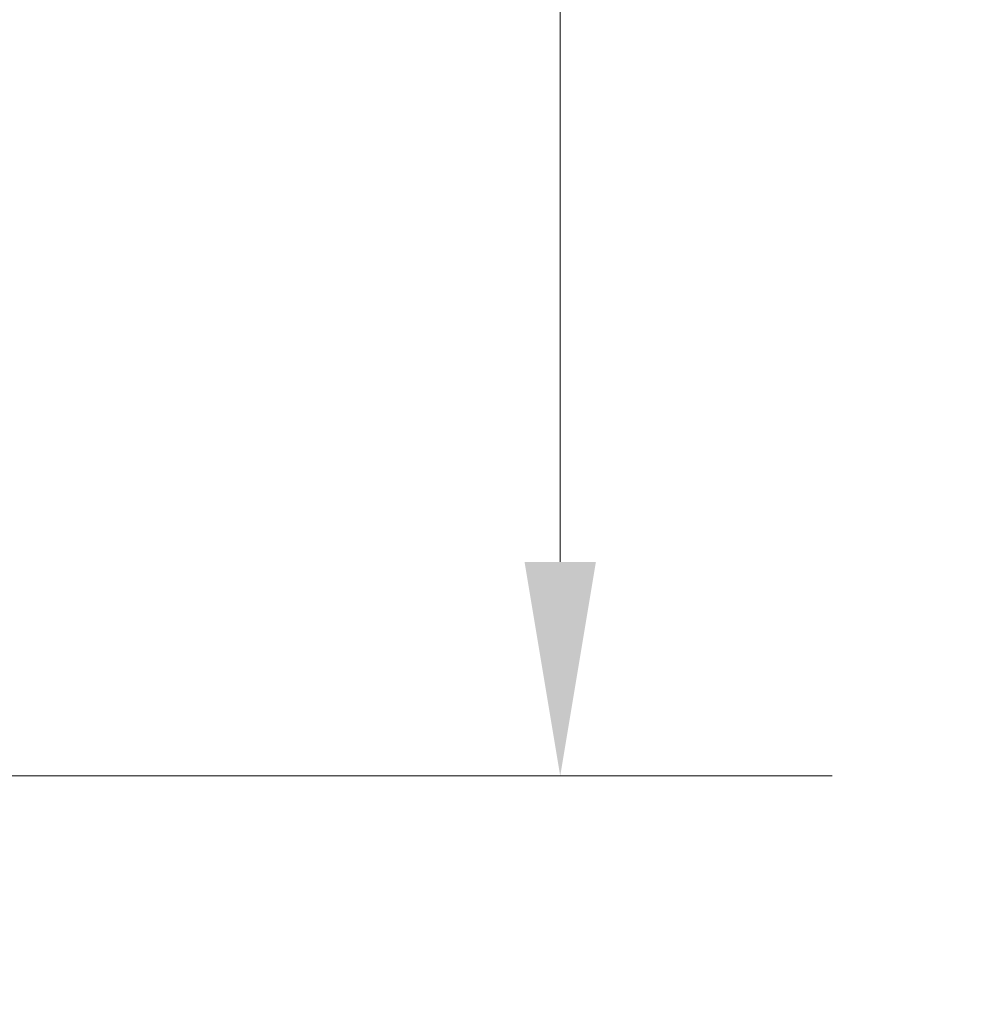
# Model space of a CAD drawing. Header units: inches. Extents: x 6 to 108, y 3 to 70.
# Tile 12 of 15: x 48.03 to 50.87, y 35.73 to 38.62. Entities that reach past the tile are written whole.
import ezdxf

# ---------------------------------------------------------------- set-up
doc = ezdxf.new("R2010")
doc.units = ezdxf.units.IN
doc.header["$LTSCALE"] = 6.4
doc.header["$MEASUREMENT"] = 0
doc.layers.add('Dimension (ANSI)', color=7, linetype='Continuous', lineweight=5)
doc.styles.add('Note Text (ANSI)', font='RomanS.shx')
doc.dimstyles.new('Default (ANSI)', dxfattribs={"dimscale": 6.4, "dimtxt": 0.125, "dimasz": 0.098425, "dimexe": 0.125, "dimexo": 0.0625, "dimgap": 0.031496, "dimtad": 0, "dimtih": 1, "dimtoh": 1, "dimrnd": 1e-08, "dimzin": 0, "dimdsep": 46, "dimtxsty": 'Note Text (ANSI)', "dimcen": 0.09, "dimdle": 0.393701, "dimclrd": 256, "dimclre": 256, "dimclrt": 256, "dimadec": 0, "dimazin": 0, "dimtfac": 0.96, "dimtofl": 0, "dimtmove": 0, "dimatfit": 3, "dimfxl": 1, "dimtolj": 1, "dimtzin": 4, "dimlwd": -1, "dimlwe": -1, "dimarcsym": 0})

# ---------------------------------------------------------------- blocks, each defined once
blk = doc.blocks.new('*D15')
at = {"layer": 'Defpoints', "color": 0, "transparency": 16777216}
for p in [(47.6696, 44.3972), (47.5243, 36.3991), (49.6241, 36.3991)]:
    blk.add_point(p, dxfattribs=at)
at = {"layer": 'Dimension (ANSI)', "transparency": 16777216}
for p, q in [((48.0696, 44.3972), (50.4241, 44.3972)), ((49.6241, 43.7672), (49.6241, 40.9997)), ((49.6241, 37.029), (49.6241, 39.7966)), ((47.9243, 36.3991), (50.4241, 36.3991))]:
    blk.add_line(p, q, dxfattribs=at)
for points in [[(49.5191, 43.7672), (49.729, 43.7672), (49.6241, 44.3972)], [(49.5191, 37.029), (49.729, 37.029), (49.6241, 36.3991)]]:
    blk.add_solid(points, dxfattribs=at)
at = {"layer": 'Dimension (ANSI)', "transparency": 16777216, "insert": (49.6241, 40.3981), "char_height": 0.8, "attachment_point": 5, "style": 'Note Text (ANSI)'}
blk.add_mtext('\\A1;8.00', dxfattribs=at)
blk = doc.blocks.new('*D16')
at = {"layer": 'Defpoints', "color": 0, "transparency": 16777216}
for p in [(45.7546, 36.3972), (47.7546, 33.8424), (47.7546, 33.247)]:
    blk.add_point(p, dxfattribs=at)
at = {"layer": 'Dimension (ANSI)', "transparency": 16777216}
for p, q in [((45.7546, 35.9972), (45.7546, 33.0424)), ((46.3846, 33.8424), (47.1247, 33.8424)), ((47.7546, 33.8424), (48.3846, 33.8424))]:
    blk.add_line(p, q, dxfattribs=at)
for points in [[(46.3846, 33.9474), (46.3846, 33.7374), (45.7546, 33.8424)], [(47.1247, 33.9474), (47.1247, 33.7374), (47.7546, 33.8424)]]:
    blk.add_solid(points, dxfattribs=at)
at = {"layer": 'Dimension (ANSI)', "transparency": 16777216, "insert": (49.8052, 33.8424), "char_height": 0.8, "attachment_point": 5, "style": 'Note Text (ANSI)'}
blk.add_mtext('\\A1;2.00', dxfattribs=at)

msp = doc.modelspace()

# ---------------------------------------------------------------- dimensions: what is measured, and where the dimension line sits
at = {"layer": 'Dimension (ANSI)'}
for base, p1, p2, angle, override, picture, middle in [((49.6241, 36.3991), (47.6696, 44.3972), (47.5243, 36.3991), 270, {"dimdec": 2, "dimtp": 0, "dimtm": 0, "dimtdec": 2, "dimatfit": 1}, '*D15', (49.6241, 40.3981)), ((47.7546, 33.8424), (45.7546, 36.3972), (47.7546, 33.247), 180, {"dimtih": 0, "dimtoh": 0, "dimdec": 2, "dimse2": 1, "dimtp": 0, "dimtm": 0, "dimtdec": 2, "dimatfit": 2}, '*D16', (49.8052, 33.8424))]:
    dim = msp.add_linear_dim(base=base, p1=p1, p2=p2, angle=angle, dimstyle='Default (ANSI)', override=override, dxfattribs=at)
    dim.commit()
    dim.dimension.update_dxf_attribs({"geometry": picture, "text_midpoint": middle, "dimtype": 160})

doc.saveas('drawing.dxf')
